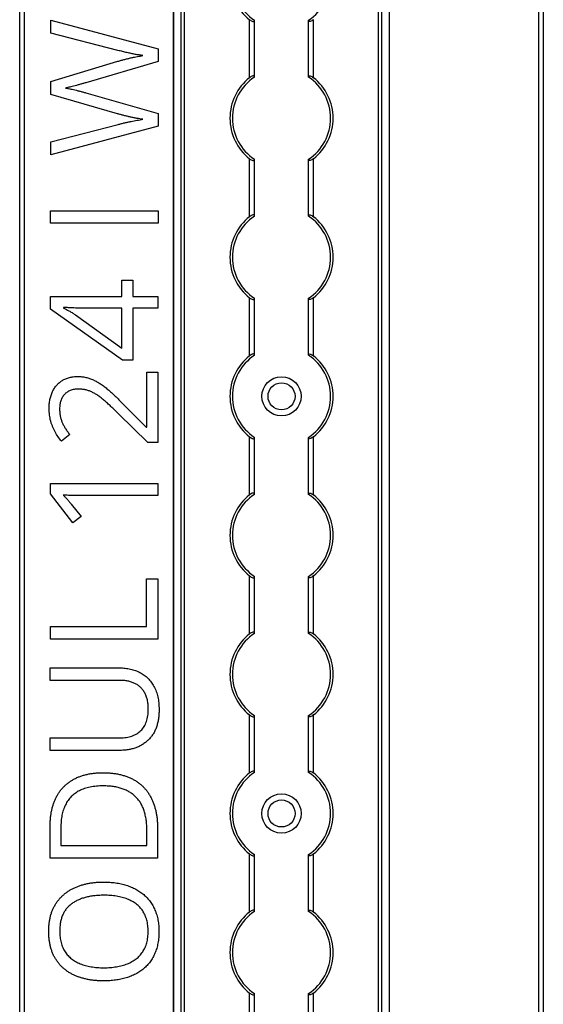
# Model space of a CAD drawing. Header units: millimetres. Extents: x -138 to 5612, y -1401 to 2631.
# Tile 41 of 120: x 1854 to 1960, y 996 to 1197. Entities that reach past the tile are written whole.
import ezdxf

# ---------------------------------------------------------------- set-up
doc = ezdxf.new("R2010")
doc.units = ezdxf.units.MM

msp = doc.modelspace()

# ---------------------------------------------------------------- linework, layer by layer
at = {"color": 7, "linetype": 'Continuous', "lineweight": 25}
for p, q in [((1853.86, 567.5), (1853.86, 1757.2)), ((1854.76, 1757.2), (1854.76, 567.5)), ((1885.16, 1756.55), (1885.16, 568.05)), ((1885.19, 568.05), (1885.19, 1756.55)), ((1886.72, 568.05), (1886.72, 1756.55)), ((1887.43, 568.05), (1887.43, 1756.55)), ((1926.88, 568.05), (1926.88, 1756.55)), ((1927.59, 568.05), (1927.59, 1756.55)), ((1929.13, 568.05), (1929.13, 1756.55)), ((1929.16, 568.05), (1929.16, 1756.55)), ((1959.56, 567.5), (1959.56, 1757.2)), ((1960.46, 1757.2), (1960.46, 567.5)), ((1860.17, 1196.49), (1882.04, 1190.63)), ((1860.17, 1193.82), (1860.17, 1196.49)), ((1900.66, 1184.75), (1900.66, 1196.55)), ((1913.66, 1184.75), (1913.66, 1196.55)), ((1901.66, 1184.95), (1901.66, 1196.35)), ((1912.66, 1184.95), (1912.66, 1196.35)), ((1873.87, 1190.3), (1860.17, 1193.82)), ((1882.04, 1190.63), (1882.04, 1188.07)), ((1860.17, 1183.98), (1873.84, 1188.09)), ((1882.04, 1188.07), (1867.32, 1183.72)), ((1860.17, 1181.36), (1860.17, 1183.98)), ((1873.74, 1177.42), (1860.17, 1181.36)), ((1867.33, 1181.66), (1882.04, 1177.43)), ((1882.04, 1177.43), (1882.04, 1174.87)), ((1860.17, 1171.71), (1873.89, 1175.23)), ((1882.04, 1174.87), (1860.17, 1169.06)), ((1860.17, 1169.06), (1860.17, 1171.71)), ((1900.66, 1156.45), (1900.66, 1168.25)), ((1901.66, 1156.65), (1901.66, 1168.05)), ((1912.66, 1156.65), (1912.66, 1168.05)), ((1913.66, 1156.45), (1913.66, 1168.25)), ((1860.16, 1155.13), (1860.16, 1157.68)), ((1860.16, 1157.68), (1882.03, 1157.68)), ((1882.03, 1157.68), (1882.03, 1155.13)), ((1882.03, 1155.13), (1860.16, 1155.13)), ((1874.65, 1143.53), (1876.9, 1143.53)), ((1874.65, 1140.25), (1874.65, 1143.53)), ((1876.9, 1143.53), (1876.9, 1140.25)), ((1860.14, 1140.25), (1874.65, 1140.25)), ((1860.14, 1137.66), (1860.14, 1140.25)), ((1876.9, 1140.25), (1882.01, 1140.25)), ((1882.01, 1140.25), (1882.01, 1137.83)), ((1900.66, 1128.15), (1900.66, 1139.95)), ((1901.66, 1128.35), (1901.66, 1139.75)), ((1912.66, 1128.35), (1912.66, 1139.75)), ((1913.66, 1128.15), (1913.66, 1139.95)), ((1874.8, 1127.24), (1860.14, 1137.66)), ((1862.8, 1137.97), (1862.8, 1137.85)), ((1865.22, 1136.46), (1874.65, 1129.71)), ((1874.65, 1137.83), (1867.6, 1137.83)), ((1874.65, 1129.71), (1874.65, 1137.83)), ((1876.9, 1137.83), (1876.9, 1127.24)), ((1882.01, 1137.83), (1876.9, 1137.83)), ((1876.9, 1127.24), (1874.8, 1127.24)), ((1879.72, 1124.83), (1882, 1124.83)), ((1879.72, 1113.64), (1879.72, 1124.83)), ((1882, 1124.83), (1882, 1110.48)), ((1874.88, 1118.4), (1879.61, 1113.64)), ((1879.92, 1110.48), (1873.99, 1116.34)), ((1879.61, 1113.64), (1879.72, 1113.64)), ((1864.05, 1112.1), (1862.37, 1110.76)), ((1882, 1110.48), (1879.92, 1110.48)), ((1900.66, 1099.85), (1900.66, 1111.65)), ((1901.66, 1100.05), (1901.66, 1111.45)), ((1912.66, 1100.05), (1912.66, 1111.45)), ((1913.66, 1099.85), (1913.66, 1111.65)), ((1860.11, 1102.13), (1881.98, 1102.13)), ((1860.11, 1100.06), (1860.11, 1102.13)), ((1881.98, 1102.13), (1881.98, 1099.7)), ((1864.67, 1094.13), (1860.11, 1100.06)), ((1881.98, 1099.7), (1866.49, 1099.7)), ((1864.36, 1097.93), (1866.36, 1095.43)), ((1866.36, 1095.43), (1864.67, 1094.13)), ((1879.69, 1073.04), (1879.69, 1082.76)), ((1879.69, 1082.76), (1881.97, 1082.76)), ((1881.97, 1082.76), (1881.97, 1070.5)), ((1900.66, 1071.55), (1900.66, 1083.35)), ((1901.66, 1071.75), (1901.66, 1083.15)), ((1912.66, 1071.75), (1912.66, 1083.15)), ((1913.66, 1071.55), (1913.66, 1083.35)), ((1860.1, 1073.04), (1879.69, 1073.04)), ((1860.1, 1070.5), (1860.1, 1073.04)), ((1881.97, 1070.5), (1860.1, 1070.5)), ((1860.08, 1064.62), (1874.22, 1064.62)), ((1860.08, 1062.09), (1860.08, 1064.62)), ((1874.25, 1062.09), (1860.08, 1062.09)), ((1900.66, 1043.25), (1900.66, 1055.05)), ((1901.66, 1043.45), (1901.66, 1054.85)), ((1912.66, 1043.45), (1912.66, 1054.85)), ((1913.66, 1043.25), (1913.66, 1055.05)), ((1860.08, 1050.4), (1874.23, 1050.4)), ((1860.08, 1047.83), (1860.08, 1050.4)), ((1874.16, 1047.83), (1860.08, 1047.83)), ((1860.07, 1025.9), (1860.07, 1032.51)), ((1862.24, 1032.12), (1862.24, 1028.45)), ((1879.75, 1028.45), (1879.75, 1031.55)), ((1881.94, 1031.85), (1881.94, 1025.9)), ((1862.24, 1028.45), (1879.75, 1028.45)), ((1900.66, 1014.95), (1900.66, 1026.75)), ((1901.66, 1015.15), (1901.66, 1026.55)), ((1912.66, 1015.15), (1912.66, 1026.55)), ((1913.66, 1014.95), (1913.66, 1026.75)), ((1881.94, 1025.9), (1860.07, 1025.9)), ((1900.66, 986.65), (1900.66, 998.45)), ((1901.66, 986.85), (1901.66, 998.25)), ((1912.66, 986.85), (1912.66, 998.25)), ((1913.66, 986.65), (1913.66, 998.45))]:
    msp.add_line(p, q, dxfattribs=at)
for centre, radius in [((1907.16, 1119.9), 4), ((1907.16, 1119.9), 2.75), ((1907.16, 1035), 4), ((1907.16, 1035), 2.75)]:
    msp.add_circle(centre, radius, dxfattribs=at)
for centre, radius, start, end in [((1907.16, 1204.8), 10.5, 128.2466, 231.7534), ((1907.16, 1204.8), 10, 123.367, 236.633), ((1907.16, 1204.8), 10, 303.367, 56.633), ((1907.16, 1176.5), 10.5, 128.2466, 231.7534), ((1907.16, 1176.5), 10, 123.367, 236.633), ((1907.16, 1176.5), 10, 303.367, 56.633), ((1907.16, 1176.5), 10.5, 308.2466, 51.7534), ((1907.16, 1148.2), 10.5, 128.2466, 231.7534), ((1907.16, 1148.2), 10, 123.367, 236.633), ((1907.16, 1148.2), 10, 303.367, 56.633), ((1907.16, 1148.2), 10.5, 308.2466, 51.7534), ((1907.16, 1119.9), 10, 123.367, 236.633), ((1907.16, 1119.9), 10, 303.367, 56.633), ((1907.16, 1119.9), 10.5, 128.2466, 231.7534), ((1907.16, 1119.9), 10.5, 308.2466, 51.7534), ((1907.16, 1091.6), 10.5, 128.2466, 231.7534), ((1907.16, 1091.6), 10, 123.367, 236.633), ((1907.16, 1091.6), 10, 303.367, 56.633), ((1907.16, 1091.6), 10.5, 308.2466, 51.7534), ((1907.16, 1063.3), 10.5, 128.2466, 231.7534), ((1907.16, 1063.3), 10, 123.367, 236.633), ((1907.16, 1063.3), 10, 303.367, 56.633), ((1907.16, 1063.3), 10.5, 308.2466, 51.7534), ((1907.16, 1035), 10.5, 128.2466, 231.7534), ((1907.16, 1035), 10, 123.367, 236.633), ((1907.16, 1035), 10, 303.367, 56.633), ((1907.16, 1035), 10.5, 308.2466, 51.7534), ((1907.16, 1006.7), 10.5, 128.2466, 231.7534), ((1907.16, 1006.7), 10, 123.367, 236.633), ((1907.16, 1006.7), 10, 303.367, 56.633), ((1907.16, 1006.7), 10.5, 308.2466, 51.7534)]:
    msp.add_arc(centre, radius, start, end, dxfattribs=at)
for points, knots in [([(1900.66, 1196.55), (1900.77, 1196.47), (1900.88, 1196.39), (1901.12, 1196.26), (1901.24, 1196.21), (1901.44, 1196.17), (1901.52, 1196.18), (1901.63, 1196.23), (1901.66, 1196.28), (1901.66, 1196.35)], [0, 0, 0, 0, 0.25, 0.25, 0.5, 0.5, 0.75, 0.75, 1, 1, 1, 1]), ([(1913.66, 1196.55), (1913.55, 1196.47), (1913.43, 1196.39), (1913.19, 1196.26), (1913.07, 1196.21), (1912.87, 1196.17), (1912.79, 1196.18), (1912.68, 1196.23), (1912.66, 1196.28), (1912.66, 1196.35)], [0, 0, 0, 0, 0.25, 0.25, 0.5, 0.5, 0.75, 0.75, 1, 1, 1, 1]), ([(1873.84, 1188.09), (1874.07, 1188.15), (1874.54, 1188.29), (1875.23, 1188.47), (1875.9, 1188.65), (1876.56, 1188.8), (1877.2, 1188.93), (1877.8, 1189.05), (1878.38, 1189.16), (1878.75, 1189.22), (1878.93, 1189.25)], [0, 0, 0, 0, 0.138815, 0.276129, 0.41033, 0.540228, 0.665248, 0.783098, 0.894781, 1, 1, 1, 1]), ([(1878.93, 1189.25), (1878.68, 1189.29), (1878.16, 1189.37), (1877.37, 1189.5), (1876.55, 1189.67), (1875.69, 1189.85), (1874.79, 1190.07), (1874.18, 1190.22), (1873.87, 1190.3)], [0, 0, 0, 0, 0.146925, 0.302177, 0.465132, 0.636532, 0.814938, 1, 1, 1, 1]), ([(1901.66, 1184.95), (1901.66, 1184.99), (1901.65, 1185.01), (1901.62, 1185.06), (1901.6, 1185.08), (1901.53, 1185.12), (1901.44, 1185.13), (1901.24, 1185.09), (1901.12, 1185.04), (1900.89, 1184.91), (1900.77, 1184.83), (1900.66, 1184.75)], [0, 0, 0, 0, 0.125, 0.125, 0.25, 0.25, 0.5, 0.5, 0.75, 0.75, 1, 1, 1, 1]), ([(1912.66, 1184.95), (1912.66, 1184.99), (1912.66, 1185.01), (1912.69, 1185.06), (1912.71, 1185.08), (1912.79, 1185.12), (1912.87, 1185.13), (1913.07, 1185.09), (1913.19, 1185.04), (1913.43, 1184.91), (1913.54, 1184.83), (1913.66, 1184.75)], [0, 0, 0, 0, 0.125, 0.125, 0.25, 0.25, 0.5, 0.5, 0.75, 0.75, 1, 1, 1, 1]), ([(1867.32, 1183.72), (1867.11, 1183.66), (1866.69, 1183.53), (1866.06, 1183.36), (1865.44, 1183.19), (1864.86, 1183.04), (1864.32, 1182.9), (1863.86, 1182.79), (1863.48, 1182.72), (1863.25, 1182.67), (1863.16, 1182.64)], [0, 0, 0, 0, 0.152929, 0.306279, 0.456093, 0.598123, 0.728121, 0.8416, 0.933351, 1, 1, 1, 1]), ([(1863.16, 1182.64), (1863.25, 1182.63), (1863.47, 1182.6), (1863.85, 1182.53), (1864.31, 1182.44), (1864.84, 1182.32), (1865.42, 1182.19), (1866.04, 1182.02), (1866.68, 1181.85), (1867.12, 1181.72), (1867.33, 1181.66)], [0, 0, 0, 0, 0.065837, 0.155317, 0.267108, 0.394133, 0.534406, 0.685214, 0.841551, 1, 1, 1, 1]), ([(1878.93, 1176.28), (1878.73, 1176.31), (1878.32, 1176.37), (1877.7, 1176.47), (1877.06, 1176.6), (1876.41, 1176.74), (1875.75, 1176.89), (1875.08, 1177.05), (1874.41, 1177.23), (1873.96, 1177.36), (1873.74, 1177.42)], [0, 0, 0, 0, 0.113008, 0.232308, 0.354669, 0.480795, 0.608271, 0.737947, 0.868241, 1, 1, 1, 1]), ([(1873.89, 1175.23), (1874.11, 1175.29), (1874.56, 1175.41), (1875.24, 1175.57), (1875.89, 1175.72), (1876.53, 1175.85), (1877.15, 1175.98), (1877.76, 1176.08), (1878.35, 1176.19), (1878.74, 1176.25), (1878.93, 1176.28)], [0, 0, 0, 0, 0.136857, 0.270586, 0.401407, 0.527461, 0.650457, 0.770277, 0.886555, 1, 1, 1, 1]), ([(1900.66, 1168.25), (1900.77, 1168.17), (1900.88, 1168.09), (1901.12, 1167.96), (1901.24, 1167.91), (1901.44, 1167.87), (1901.52, 1167.88), (1901.63, 1167.93), (1901.66, 1167.98), (1901.66, 1168.05)], [0, 0, 0, 0, 0.25, 0.25, 0.5, 0.5, 0.75, 0.75, 1, 1, 1, 1]), ([(1913.66, 1168.25), (1913.55, 1168.17), (1913.43, 1168.09), (1913.19, 1167.96), (1913.07, 1167.91), (1912.87, 1167.87), (1912.79, 1167.88), (1912.68, 1167.93), (1912.66, 1167.98), (1912.66, 1168.05)], [0, 0, 0, 0, 0.25, 0.25, 0.5, 0.5, 0.75, 0.75, 1, 1, 1, 1]), ([(1901.66, 1156.65), (1901.66, 1156.69), (1901.65, 1156.71), (1901.62, 1156.76), (1901.6, 1156.78), (1901.53, 1156.82), (1901.44, 1156.83), (1901.24, 1156.79), (1901.12, 1156.74), (1900.89, 1156.61), (1900.77, 1156.53), (1900.66, 1156.45)], [0, 0, 0, 0, 0.125, 0.125, 0.25, 0.25, 0.5, 0.5, 0.75, 0.75, 1, 1, 1, 1]), ([(1912.66, 1156.65), (1912.66, 1156.69), (1912.66, 1156.71), (1912.69, 1156.76), (1912.71, 1156.78), (1912.79, 1156.82), (1912.87, 1156.83), (1913.07, 1156.79), (1913.19, 1156.74), (1913.43, 1156.61), (1913.54, 1156.53), (1913.66, 1156.45)], [0, 0, 0, 0, 0.125, 0.125, 0.25, 0.25, 0.5, 0.5, 0.75, 0.75, 1, 1, 1, 1]), ([(1900.66, 1139.95), (1900.77, 1139.87), (1900.88, 1139.79), (1901.12, 1139.66), (1901.24, 1139.61), (1901.44, 1139.57), (1901.52, 1139.58), (1901.63, 1139.63), (1901.66, 1139.68), (1901.66, 1139.75)], [0, 0, 0, 0, 0.25, 0.25, 0.5, 0.5, 0.75, 0.75, 1, 1, 1, 1]), ([(1913.66, 1139.95), (1913.55, 1139.87), (1913.43, 1139.79), (1913.19, 1139.66), (1913.07, 1139.61), (1912.87, 1139.57), (1912.79, 1139.58), (1912.68, 1139.63), (1912.66, 1139.68), (1912.66, 1139.75)], [0, 0, 0, 0, 0.25, 0.25, 0.5, 0.5, 0.75, 0.75, 1, 1, 1, 1]), ([(1867.6, 1137.83), (1867.34, 1137.83), (1866.85, 1137.83), (1866.15, 1137.84), (1865.51, 1137.86), (1864.92, 1137.88), (1864.36, 1137.92), (1863.83, 1137.94), (1863.31, 1137.96), (1862.97, 1137.97), (1862.8, 1137.97)], [0, 0, 0, 0, 0.160867, 0.306027, 0.438284, 0.561368, 0.677113, 0.78815, 0.894569, 1, 1, 1, 1]), ([(1862.8, 1137.85), (1863.01, 1137.75), (1863.43, 1137.54), (1864.05, 1137.2), (1864.66, 1136.86), (1865.04, 1136.59), (1865.22, 1136.46)], [0, 0, 0, 0, 0.2438, 0.504087, 0.761956, 1, 1, 1, 1]), ([(1901.66, 1128.35), (1901.66, 1128.39), (1901.65, 1128.41), (1901.62, 1128.46), (1901.6, 1128.48), (1901.53, 1128.52), (1901.44, 1128.53), (1901.24, 1128.49), (1901.12, 1128.44), (1900.89, 1128.31), (1900.77, 1128.23), (1900.66, 1128.15)], [0, 0, 0, 0, 0.125, 0.125, 0.25, 0.25, 0.5, 0.5, 0.75, 0.75, 1, 1, 1, 1]), ([(1912.66, 1128.35), (1912.66, 1128.39), (1912.66, 1128.41), (1912.69, 1128.46), (1912.71, 1128.48), (1912.79, 1128.52), (1912.87, 1128.53), (1913.07, 1128.49), (1913.19, 1128.44), (1913.43, 1128.31), (1913.54, 1128.23), (1913.66, 1128.15)], [0, 0, 0, 0, 0.125, 0.125, 0.25, 0.25, 0.5, 0.5, 0.75, 0.75, 1, 1, 1, 1]), ([(1859.84, 1117.37), (1859.85, 1117.69), (1859.87, 1118.33), (1860, 1119.24), (1860.22, 1120.09), (1860.52, 1120.86), (1860.91, 1121.56), (1861.38, 1122.17), (1861.92, 1122.71), (1862.54, 1123.15), (1863.22, 1123.5), (1863.98, 1123.75), (1864.79, 1123.91), (1865.35, 1123.92), (1865.64, 1123.93)], [0, 0, 0, 0, 0.098811, 0.19177, 0.279374, 0.362942, 0.443085, 0.520531, 0.596677, 0.67288, 0.750139, 0.829737, 0.912368, 1, 1, 1, 1]), ([(1865.64, 1123.93), (1865.92, 1123.92), (1866.48, 1123.91), (1867.31, 1123.77), (1868.1, 1123.56), (1868.86, 1123.25), (1869.61, 1122.87), (1870.35, 1122.41), (1871.08, 1121.9), (1871.81, 1121.3), (1872.55, 1120.65), (1873.31, 1119.95), (1874.09, 1119.2), (1874.61, 1118.67), (1874.88, 1118.4)], [0, 0, 0, 0, 0.077, 0.151602, 0.225542, 0.298872, 0.37392, 0.451742, 0.533079, 0.617393, 0.706233, 0.799477, 0.8972, 1, 1, 1, 1]), ([(1865.79, 1121.37), (1865.64, 1121.37), (1865.35, 1121.36), (1864.93, 1121.31), (1864.53, 1121.22), (1864.16, 1121.1), (1863.81, 1120.95), (1863.5, 1120.75), (1863.21, 1120.53), (1862.95, 1120.27), (1862.72, 1119.99), (1862.53, 1119.67), (1862.36, 1119.34), (1862.22, 1118.99), (1862.11, 1118.62), (1862.04, 1118.22), (1861.99, 1117.8), (1861.98, 1117.51), (1861.98, 1117.37)], [0, 0, 0, 0, 0.071619, 0.139465, 0.203946, 0.265789, 0.325718, 0.383927, 0.442466, 0.500584, 0.559012, 0.617594, 0.676535, 0.736665, 0.798564, 0.862765, 0.929822, 1, 1, 1, 1]), ([(1873.99, 1116.34), (1873.72, 1116.6), (1873.21, 1117.1), (1872.45, 1117.82), (1871.74, 1118.48), (1871.08, 1119.07), (1870.44, 1119.61), (1869.8, 1120.07), (1869.17, 1120.46), (1868.54, 1120.79), (1867.89, 1121.06), (1867.22, 1121.24), (1866.51, 1121.35), (1866.03, 1121.37), (1865.79, 1121.37)], [0, 0, 0, 0, 0.112911, 0.218233, 0.315684, 0.405597, 0.489382, 0.568424, 0.643588, 0.714801, 0.784429, 0.854606, 0.925909, 1, 1, 1, 1]), ([(1862.37, 1110.76), (1862.14, 1111.06), (1861.66, 1111.67), (1861.15, 1112.49), (1860.79, 1113.18), (1860.56, 1113.73), (1860.34, 1114.28), (1860.16, 1114.86), (1860.02, 1115.46), (1859.92, 1116.08), (1859.86, 1116.72), (1859.85, 1117.15), (1859.84, 1117.37)], [0, 0, 0, 0, 0.158322, 0.318974, 0.400613, 0.482363, 0.56523, 0.648823, 0.734092, 0.820682, 0.908989, 1, 1, 1, 1]), ([(1861.98, 1117.37), (1861.99, 1117.11), (1862, 1116.62), (1862.1, 1115.89), (1862.27, 1115.21), (1862.51, 1114.58), (1862.82, 1113.96), (1863.17, 1113.34), (1863.59, 1112.72), (1863.89, 1112.31), (1864.05, 1112.1)], [0, 0, 0, 0, 0.132134, 0.257592, 0.377825, 0.494137, 0.611168, 0.73424, 0.863858, 1, 1, 1, 1]), ([(1900.66, 1111.65), (1900.77, 1111.57), (1900.88, 1111.49), (1901.12, 1111.36), (1901.24, 1111.31), (1901.44, 1111.27), (1901.52, 1111.28), (1901.63, 1111.33), (1901.66, 1111.38), (1901.66, 1111.45)], [0, 0, 0, 0, 0.25, 0.25, 0.5, 0.5, 0.75, 0.75, 1, 1, 1, 1]), ([(1913.66, 1111.65), (1913.55, 1111.57), (1913.43, 1111.49), (1913.19, 1111.36), (1913.07, 1111.31), (1912.87, 1111.27), (1912.79, 1111.28), (1912.68, 1111.33), (1912.66, 1111.38), (1912.66, 1111.45)], [0, 0, 0, 0, 0.25, 0.25, 0.5, 0.5, 0.75, 0.75, 1, 1, 1, 1]), ([(1901.66, 1100.05), (1901.66, 1100.09), (1901.65, 1100.11), (1901.62, 1100.16), (1901.6, 1100.18), (1901.53, 1100.22), (1901.44, 1100.23), (1901.24, 1100.19), (1901.12, 1100.14), (1900.89, 1100.01), (1900.77, 1099.93), (1900.66, 1099.85)], [0, 0, 0, 0, 0.125, 0.125, 0.25, 0.25, 0.5, 0.5, 0.75, 0.75, 1, 1, 1, 1]), ([(1912.66, 1100.05), (1912.66, 1100.09), (1912.66, 1100.11), (1912.69, 1100.16), (1912.71, 1100.18), (1912.79, 1100.22), (1912.87, 1100.23), (1913.07, 1100.19), (1913.19, 1100.14), (1913.43, 1100.01), (1913.54, 1099.93), (1913.66, 1099.85)], [0, 0, 0, 0, 0.125, 0.125, 0.25, 0.25, 0.5, 0.5, 0.75, 0.75, 1, 1, 1, 1]), ([(1862.72, 1099.81), (1862.87, 1099.66), (1863.15, 1099.38), (1863.54, 1098.93), (1863.94, 1098.45), (1864.21, 1098.12), (1864.36, 1097.93)], [0, 0, 0, 0, 0.2530734, 0.477694, 0.7141084, 1, 1, 1, 1]), ([(1866.49, 1099.7), (1866.21, 1099.7), (1865.71, 1099.7), (1865, 1099.7), (1864.38, 1099.72), (1863.81, 1099.73), (1863.26, 1099.77), (1862.9, 1099.79), (1862.72, 1099.81)], [0, 0, 0, 0, 0.217742, 0.402532, 0.563817, 0.712192, 0.85367, 1, 1, 1, 1]), ([(1900.66, 1083.35), (1900.77, 1083.27), (1900.88, 1083.19), (1901.12, 1083.06), (1901.24, 1083.01), (1901.44, 1082.97), (1901.52, 1082.98), (1901.63, 1083.03), (1901.66, 1083.08), (1901.66, 1083.15)], [0, 0, 0, 0, 0.25, 0.25, 0.5, 0.5, 0.75, 0.75, 1, 1, 1, 1]), ([(1913.66, 1083.35), (1913.55, 1083.27), (1913.43, 1083.19), (1913.19, 1083.06), (1913.07, 1083.01), (1912.87, 1082.97), (1912.79, 1082.98), (1912.68, 1083.03), (1912.66, 1083.08), (1912.66, 1083.15)], [0, 0, 0, 0, 0.25, 0.25, 0.5, 0.5, 0.75, 0.75, 1, 1, 1, 1]), ([(1901.66, 1071.75), (1901.66, 1071.79), (1901.65, 1071.81), (1901.62, 1071.86), (1901.6, 1071.88), (1901.53, 1071.92), (1901.44, 1071.93), (1901.24, 1071.89), (1901.12, 1071.84), (1900.89, 1071.71), (1900.77, 1071.63), (1900.66, 1071.55)], [0, 0, 0, 0, 0.125, 0.125, 0.25, 0.25, 0.5, 0.5, 0.75, 0.75, 1, 1, 1, 1]), ([(1912.66, 1071.75), (1912.66, 1071.79), (1912.66, 1071.81), (1912.69, 1071.86), (1912.71, 1071.88), (1912.79, 1071.92), (1912.87, 1071.93), (1913.07, 1071.89), (1913.19, 1071.84), (1913.43, 1071.71), (1913.54, 1071.63), (1913.66, 1071.55)], [0, 0, 0, 0, 0.125, 0.125, 0.25, 0.25, 0.5, 0.5, 0.75, 0.75, 1, 1, 1, 1]), ([(1874.22, 1064.62), (1874.42, 1064.62), (1874.79, 1064.62), (1875.35, 1064.57), (1875.89, 1064.5), (1876.41, 1064.39), (1876.92, 1064.27), (1877.41, 1064.1), (1877.89, 1063.91), (1878.35, 1063.69), (1878.79, 1063.45), (1879.21, 1063.16), (1879.61, 1062.86), (1879.97, 1062.52), (1880.31, 1062.15), (1880.64, 1061.75), (1880.93, 1061.32), (1881.2, 1060.86), (1881.45, 1060.37), (1881.66, 1059.85), (1881.84, 1059.31), (1881.99, 1058.73), (1882.1, 1058.12), (1882.17, 1057.48), (1882.22, 1056.82), (1882.23, 1056.36), (1882.24, 1056.13)], [0, 0, 0, 0, 0.043263, 0.085307, 0.126275, 0.166582, 0.206347, 0.245258, 0.283922, 0.322468, 0.360603, 0.398543, 0.4363, 0.47426, 0.512219, 0.550601, 0.590128, 0.630263, 0.671498, 0.713461, 0.756932, 0.801901, 0.848593, 0.896916, 0.947344, 1, 1, 1, 1]), ([(1880.03, 1056.28), (1880.03, 1056.6), (1880.01, 1057.21), (1879.87, 1058.09), (1879.65, 1058.87), (1879.33, 1059.56), (1878.92, 1060.17), (1878.45, 1060.7), (1877.9, 1061.14), (1877.27, 1061.49), (1876.59, 1061.76), (1875.86, 1061.95), (1875.07, 1062.07), (1874.53, 1062.08), (1874.25, 1062.09)], [0, 0, 0, 0, 0.102778, 0.196628, 0.283268, 0.364072, 0.441191, 0.516232, 0.590984, 0.666977, 0.745267, 0.825975, 0.910539, 1, 1, 1, 1]), ([(1882.24, 1056.13), (1882.23, 1055.8), (1882.22, 1055.16), (1882.11, 1054.24), (1881.94, 1053.37), (1881.7, 1052.56), (1881.4, 1051.82), (1881.02, 1051.13), (1880.57, 1050.5), (1880.05, 1049.94), (1879.48, 1049.45), (1878.85, 1049.01), (1878.19, 1048.65), (1877.47, 1048.35), (1876.71, 1048.11), (1875.9, 1047.95), (1875.05, 1047.85), (1874.46, 1047.84), (1874.16, 1047.83)], [0, 0, 0, 0, 0.074981, 0.145616, 0.212407, 0.276161, 0.337151, 0.396523, 0.454792, 0.512599, 0.570262, 0.627474, 0.685175, 0.743724, 0.804151, 0.866508, 0.931777, 1, 1, 1, 1]), ([(1874.23, 1050.4), (1874.46, 1050.4), (1874.9, 1050.41), (1875.54, 1050.48), (1876.13, 1050.59), (1876.69, 1050.75), (1877.21, 1050.96), (1877.69, 1051.22), (1878.14, 1051.51), (1878.53, 1051.86), (1878.89, 1052.25), (1879.2, 1052.7), (1879.46, 1053.18), (1879.67, 1053.72), (1879.83, 1054.29), (1879.95, 1054.92), (1880.02, 1055.58), (1880.03, 1056.04), (1880.03, 1056.28)], [0, 0, 0, 0, 0.071471, 0.139559, 0.203707, 0.264838, 0.324092, 0.381066, 0.437244, 0.492859, 0.548749, 0.605459, 0.663069, 0.723807, 0.786875, 0.85388, 0.924772, 1, 1, 1, 1]), ([(1900.66, 1055.05), (1900.77, 1054.97), (1900.88, 1054.89), (1901.12, 1054.76), (1901.24, 1054.71), (1901.44, 1054.67), (1901.52, 1054.68), (1901.63, 1054.73), (1901.66, 1054.78), (1901.66, 1054.85)], [0, 0, 0, 0, 0.25, 0.25, 0.5, 0.5, 0.75, 0.75, 1, 1, 1, 1]), ([(1913.66, 1055.05), (1913.55, 1054.97), (1913.43, 1054.89), (1913.19, 1054.76), (1913.07, 1054.71), (1912.87, 1054.67), (1912.79, 1054.68), (1912.68, 1054.73), (1912.66, 1054.78), (1912.66, 1054.85)], [0, 0, 0, 0, 0.25, 0.25, 0.5, 0.5, 0.75, 0.75, 1, 1, 1, 1]), ([(1860.07, 1032.51), (1860.07, 1032.78), (1860.07, 1033.32), (1860.13, 1034.11), (1860.23, 1034.88), (1860.36, 1035.61), (1860.53, 1036.32), (1860.74, 1036.99), (1860.99, 1037.64), (1861.27, 1038.26), (1861.6, 1038.85), (1861.96, 1039.4), (1862.35, 1039.92), (1862.79, 1040.4), (1863.26, 1040.85), (1863.76, 1041.27), (1864.31, 1041.64), (1864.89, 1041.99), (1865.5, 1042.3), (1866.16, 1042.56), (1866.84, 1042.79), (1867.57, 1042.97), (1868.32, 1043.12), (1869.12, 1043.22), (1869.94, 1043.28), (1870.5, 1043.29), (1870.79, 1043.29)], [0, 0, 0, 0, 0.047452, 0.093219, 0.137685, 0.180943, 0.222615, 0.263414, 0.303514, 0.342755, 0.381436, 0.419417, 0.457114, 0.494702, 0.532062, 0.56979, 0.60813, 0.647007, 0.686572, 0.727287, 0.768888, 0.811989, 0.856396, 0.902422, 0.950235, 1, 1, 1, 1]), ([(1870.79, 1043.29), (1871.09, 1043.29), (1871.68, 1043.28), (1872.55, 1043.22), (1873.38, 1043.11), (1874.17, 1042.97), (1874.93, 1042.77), (1875.64, 1042.54), (1876.32, 1042.27), (1876.96, 1041.95), (1877.56, 1041.6), (1878.13, 1041.2), (1878.65, 1040.77), (1879.14, 1040.3), (1879.58, 1039.79), (1879.99, 1039.25), (1880.36, 1038.66), (1880.69, 1038.04), (1880.99, 1037.38), (1881.24, 1036.69), (1881.46, 1035.97), (1881.64, 1035.21), (1881.77, 1034.42), (1881.86, 1033.59), (1881.93, 1032.73), (1881.93, 1032.15), (1881.94, 1031.85)], [0, 0, 0, 0, 0.049673, 0.097263, 0.142916, 0.187223, 0.229672, 0.270857, 0.310817, 0.349899, 0.388098, 0.425849, 0.463032, 0.499874, 0.536788, 0.574178, 0.611928, 0.65059, 0.690036, 0.730237, 0.77167, 0.814182, 0.858122, 0.903715, 0.951062, 1, 1, 1, 1]), ([(1901.66, 1043.45), (1901.66, 1043.49), (1901.65, 1043.51), (1901.62, 1043.56), (1901.6, 1043.58), (1901.53, 1043.62), (1901.44, 1043.63), (1901.24, 1043.59), (1901.12, 1043.54), (1900.89, 1043.41), (1900.77, 1043.33), (1900.66, 1043.25)], [0, 0, 0, 0, 0.125, 0.125, 0.25, 0.25, 0.5, 0.5, 0.75, 0.75, 1, 1, 1, 1]), ([(1912.66, 1043.45), (1912.66, 1043.49), (1912.66, 1043.51), (1912.69, 1043.56), (1912.71, 1043.58), (1912.79, 1043.62), (1912.87, 1043.63), (1913.07, 1043.59), (1913.19, 1043.54), (1913.43, 1043.41), (1913.54, 1043.33), (1913.66, 1043.25)], [0, 0, 0, 0, 0.125, 0.125, 0.25, 0.25, 0.5, 0.5, 0.75, 0.75, 1, 1, 1, 1]), ([(1870.88, 1040.61), (1870.64, 1040.61), (1870.17, 1040.61), (1869.48, 1040.55), (1868.82, 1040.48), (1868.2, 1040.37), (1867.61, 1040.24), (1867.05, 1040.07), (1866.52, 1039.87), (1866.02, 1039.64), (1865.55, 1039.38), (1865.12, 1039.09), (1864.72, 1038.77), (1864.34, 1038.43), (1864, 1038.05), (1863.69, 1037.65), (1863.41, 1037.22), (1863.16, 1036.75), (1862.94, 1036.26), (1862.75, 1035.75), (1862.59, 1035.21), (1862.46, 1034.64), (1862.36, 1034.05), (1862.29, 1033.43), (1862.24, 1032.78), (1862.24, 1032.34), (1862.24, 1032.12)], [0, 0, 0, 0, 0.051754, 0.101389, 0.148973, 0.194659, 0.23828, 0.280317, 0.320954, 0.360397, 0.398433, 0.435995, 0.47281, 0.509208, 0.545843, 0.582262, 0.619207, 0.656936, 0.6954, 0.734617, 0.775247, 0.816857, 0.860285, 0.905014, 0.951759, 1, 1, 1, 1]), ([(1879.75, 1031.55), (1879.74, 1031.91), (1879.73, 1032.62), (1879.63, 1033.65), (1879.45, 1034.61), (1879.21, 1035.5), (1878.89, 1036.32), (1878.52, 1037.07), (1878.06, 1037.75), (1877.53, 1038.35), (1876.94, 1038.89), (1876.27, 1039.35), (1875.54, 1039.74), (1874.74, 1040.06), (1873.87, 1040.31), (1872.93, 1040.48), (1871.93, 1040.59), (1871.24, 1040.6), (1870.88, 1040.61)], [0, 0, 0, 0, 0.075438, 0.146302, 0.213058, 0.276296, 0.336215, 0.393828, 0.449452, 0.504416, 0.559098, 0.614565, 0.671236, 0.730131, 0.792063, 0.85732, 0.926392, 1, 1, 1, 1]), ([(1900.66, 1026.75), (1900.77, 1026.67), (1900.88, 1026.59), (1901.12, 1026.46), (1901.24, 1026.41), (1901.44, 1026.37), (1901.52, 1026.38), (1901.63, 1026.43), (1901.66, 1026.48), (1901.66, 1026.55)], [0, 0, 0, 0, 0.25, 0.25, 0.5, 0.5, 0.75, 0.75, 1, 1, 1, 1]), ([(1913.66, 1026.75), (1913.55, 1026.67), (1913.43, 1026.59), (1913.19, 1026.46), (1913.07, 1026.41), (1912.87, 1026.37), (1912.79, 1026.38), (1912.68, 1026.43), (1912.66, 1026.48), (1912.66, 1026.55)], [0, 0, 0, 0, 0.25, 0.25, 0.5, 0.5, 0.75, 0.75, 1, 1, 1, 1]), ([(1859.76, 1011.05), (1859.77, 1011.31), (1859.78, 1011.83), (1859.85, 1012.6), (1859.95, 1013.33), (1860.1, 1014.04), (1860.29, 1014.71), (1860.54, 1015.34), (1860.82, 1015.95), (1861.14, 1016.52), (1861.51, 1017.06), (1861.91, 1017.57), (1862.34, 1018.05), (1862.81, 1018.48), (1863.32, 1018.89), (1863.86, 1019.26), (1864.44, 1019.6), (1865.05, 1019.9), (1865.69, 1020.17), (1866.37, 1020.4), (1867.06, 1020.6), (1867.79, 1020.76), (1868.55, 1020.89), (1869.33, 1020.98), (1870.14, 1021.03), (1870.69, 1021.04), (1870.97, 1021.04)], [0, 0, 0, 0, 0.046917, 0.091903, 0.135346, 0.177456, 0.218435, 0.258262, 0.297315, 0.335934, 0.374019, 0.411863, 0.449668, 0.487281, 0.525287, 0.56388, 0.602891, 0.642975, 0.683963, 0.725573, 0.768127, 0.811875, 0.856809, 0.902961, 0.950745, 1, 1, 1, 1]), ([(1870.97, 1021.04), (1871.39, 1021.03), (1872.19, 1021.02), (1873.37, 1020.9), (1874.49, 1020.69), (1875.55, 1020.41), (1876.55, 1020.05), (1877.48, 1019.61), (1878.34, 1019.1), (1879.12, 1018.5), (1879.82, 1017.83), (1880.44, 1017.08), (1880.97, 1016.24), (1881.42, 1015.34), (1881.77, 1014.37), (1882.02, 1013.31), (1882.18, 1012.18), (1882.19, 1011.4), (1882.2, 1011)], [0, 0, 0, 0, 0.072324, 0.141328, 0.207936, 0.272271, 0.334451, 0.39435, 0.452678, 0.50999, 0.56663, 0.623328, 0.680743, 0.739351, 0.799977, 0.863359, 0.929736, 1, 1, 1, 1]), ([(1870.97, 1018.35), (1870.63, 1018.35), (1869.97, 1018.34), (1869, 1018.25), (1868.09, 1018.12), (1867.23, 1017.92), (1866.43, 1017.68), (1865.69, 1017.37), (1865.01, 1017.01), (1864.38, 1016.59), (1863.82, 1016.12), (1863.33, 1015.58), (1862.92, 1014.98), (1862.59, 1014.31), (1862.32, 1013.58), (1862.14, 1012.79), (1862.03, 1011.94), (1862.02, 1011.35), (1862.01, 1011.05)], [0, 0, 0, 0, 0.0777, 0.151281, 0.220996, 0.28723, 0.350295, 0.410743, 0.469251, 0.525953, 0.581281, 0.636041, 0.690696, 0.746786, 0.805075, 0.866244, 0.931016, 1, 1, 1, 1]), ([(1880, 1011), (1880, 1011.21), (1879.99, 1011.61), (1879.94, 1012.21), (1879.85, 1012.78), (1879.73, 1013.31), (1879.58, 1013.82), (1879.39, 1014.3), (1879.16, 1014.75), (1878.9, 1015.18), (1878.62, 1015.57), (1878.29, 1015.94), (1877.95, 1016.28), (1877.57, 1016.59), (1877.16, 1016.88), (1876.72, 1017.14), (1876.26, 1017.37), (1875.77, 1017.58), (1875.25, 1017.76), (1874.71, 1017.92), (1874.14, 1018.05), (1873.55, 1018.17), (1872.94, 1018.25), (1872.31, 1018.31), (1871.65, 1018.35), (1871.2, 1018.35), (1870.97, 1018.35)], [0, 0, 0, 0, 0.04684, 0.091834, 0.13478, 0.176242, 0.216125, 0.255001, 0.292842, 0.330066, 0.366924, 0.403419, 0.440075, 0.476901, 0.514574, 0.55283, 0.591717, 0.63203, 0.673492, 0.715712, 0.75968, 0.80461, 0.851198, 0.898918, 0.948821, 1, 1, 1, 1]), ([(1901.66, 1015.15), (1901.66, 1015.19), (1901.65, 1015.21), (1901.62, 1015.26), (1901.6, 1015.28), (1901.53, 1015.32), (1901.44, 1015.33), (1901.24, 1015.29), (1901.12, 1015.24), (1900.89, 1015.11), (1900.77, 1015.03), (1900.66, 1014.95)], [0, 0, 0, 0, 0.125, 0.125, 0.25, 0.25, 0.5, 0.5, 0.75, 0.75, 1, 1, 1, 1]), ([(1912.66, 1015.15), (1912.66, 1015.19), (1912.66, 1015.21), (1912.69, 1015.26), (1912.71, 1015.28), (1912.79, 1015.32), (1912.87, 1015.33), (1913.07, 1015.29), (1913.19, 1015.24), (1913.43, 1015.11), (1913.54, 1015.03), (1913.66, 1014.95)], [0, 0, 0, 0, 0.125, 0.125, 0.25, 0.25, 0.5, 0.5, 0.75, 0.75, 1, 1, 1, 1]), ([(1870.95, 1000.92), (1870.67, 1000.93), (1870.13, 1000.93), (1869.34, 1000.99), (1868.56, 1001.07), (1867.82, 1001.19), (1867.1, 1001.35), (1866.4, 1001.54), (1865.73, 1001.76), (1865.09, 1002.02), (1864.48, 1002.32), (1863.89, 1002.64), (1863.35, 1003.01), (1862.85, 1003.42), (1862.37, 1003.85), (1861.93, 1004.33), (1861.53, 1004.84), (1861.16, 1005.39), (1860.83, 1005.97), (1860.55, 1006.59), (1860.3, 1007.25), (1860.11, 1007.94), (1859.95, 1008.67), (1859.85, 1009.43), (1859.78, 1010.22), (1859.77, 1010.77), (1859.76, 1011.05)], [0, 0, 0, 0, 0.047877, 0.094552, 0.139839, 0.183864, 0.226746, 0.268614, 0.309851, 0.350257, 0.389948, 0.428651, 0.466829, 0.50457, 0.542111, 0.579652, 0.617595, 0.655987, 0.694915, 0.734508, 0.775117, 0.817054, 0.860189, 0.904866, 0.9516, 1, 1, 1, 1]), ([(1862.01, 1011.05), (1862.01, 1010.84), (1862.02, 1010.43), (1862.07, 1009.84), (1862.15, 1009.27), (1862.27, 1008.73), (1862.43, 1008.22), (1862.62, 1007.73), (1862.84, 1007.28), (1863.09, 1006.85), (1863.38, 1006.45), (1863.69, 1006.07), (1864.04, 1005.73), (1864.42, 1005.41), (1864.81, 1005.11), (1865.24, 1004.85), (1865.7, 1004.61), (1866.19, 1004.39), (1866.7, 1004.21), (1867.24, 1004.04), (1867.81, 1003.91), (1868.39, 1003.8), (1869, 1003.71), (1869.64, 1003.65), (1870.3, 1003.61), (1870.75, 1003.61), (1870.97, 1003.6)], [0, 0, 0, 0, 0.046797, 0.09172, 0.134626, 0.176375, 0.21654, 0.255258, 0.293513, 0.330817, 0.367717, 0.404466, 0.441323, 0.478072, 0.515561, 0.553386, 0.592244, 0.632344, 0.673565, 0.715842, 0.759522, 0.80441, 0.850671, 0.898679, 0.948535, 1, 1, 1, 1]), ([(1882.2, 1011), (1882.19, 1010.59), (1882.18, 1009.79), (1882.02, 1008.64), (1881.77, 1007.56), (1881.42, 1006.57), (1880.97, 1005.66), (1880.44, 1004.82), (1879.82, 1004.07), (1879.11, 1003.4), (1878.32, 1002.81), (1877.46, 1002.31), (1876.53, 1001.87), (1875.53, 1001.52), (1874.46, 1001.26), (1873.34, 1001.06), (1872.16, 1000.95), (1871.36, 1000.93), (1870.95, 1000.92)], [0, 0, 0, 0, 0.071666, 0.139197, 0.203219, 0.264466, 0.323199, 0.38064, 0.437009, 0.493331, 0.550205, 0.608153, 0.667719, 0.729367, 0.793384, 0.859516, 0.928353, 1, 1, 1, 1]), ([(1870.97, 1003.6), (1871.2, 1003.61), (1871.65, 1003.61), (1872.31, 1003.65), (1872.94, 1003.71), (1873.55, 1003.8), (1874.14, 1003.91), (1874.7, 1004.04), (1875.25, 1004.21), (1875.77, 1004.39), (1876.26, 1004.6), (1876.72, 1004.84), (1877.16, 1005.11), (1877.57, 1005.4), (1877.95, 1005.71), (1878.29, 1006.06), (1878.61, 1006.43), (1878.9, 1006.83), (1879.16, 1007.26), (1879.39, 1007.71), (1879.58, 1008.19), (1879.73, 1008.7), (1879.85, 1009.24), (1879.94, 1009.8), (1879.99, 1010.39), (1880, 1010.8), (1880, 1011)], [0, 0, 0, 0, 0.051101, 0.100928, 0.148576, 0.195139, 0.240002, 0.28398, 0.326136, 0.367647, 0.40803, 0.447008, 0.485379, 0.523189, 0.560172, 0.596772, 0.633716, 0.670518, 0.707971, 0.746052, 0.78487, 0.824692, 0.866091, 0.908972, 0.953565, 1, 1, 1, 1]), ([(1900.66, 998.45), (1900.77, 998.37), (1900.88, 998.29), (1901.12, 998.16), (1901.24, 998.11), (1901.44, 998.07), (1901.52, 998.08), (1901.63, 998.13), (1901.66, 998.18), (1901.66, 998.25)], [0, 0, 0, 0, 0.25, 0.25, 0.5, 0.5, 0.75, 0.75, 1, 1, 1, 1]), ([(1913.66, 998.45), (1913.55, 998.37), (1913.43, 998.29), (1913.19, 998.16), (1913.07, 998.11), (1912.87, 998.07), (1912.79, 998.08), (1912.68, 998.13), (1912.66, 998.18), (1912.66, 998.25)], [0, 0, 0, 0, 0.25, 0.25, 0.5, 0.5, 0.75, 0.75, 1, 1, 1, 1])]:
    msp.add_open_spline(points, degree=3, knots=knots, dxfattribs=at)
for points in [[(1901.66, 1196.35), (1901.66, 1196.38), (1901.66, 1196.41), (1901.66, 1196.45)], [(1912.66, 1196.35), (1912.66, 1196.38), (1912.66, 1196.41), (1912.66, 1196.45)], [(1901.66, 1184.85), (1901.66, 1184.89), (1901.66, 1184.92), (1901.66, 1184.95)], [(1912.66, 1184.85), (1912.66, 1184.89), (1912.66, 1184.92), (1912.66, 1184.95)], [(1901.66, 1168.05), (1901.66, 1168.08), (1901.66, 1168.11), (1901.66, 1168.15)], [(1912.66, 1168.05), (1912.66, 1168.08), (1912.66, 1168.11), (1912.66, 1168.15)], [(1901.66, 1156.55), (1901.66, 1156.59), (1901.66, 1156.62), (1901.66, 1156.65)], [(1912.66, 1156.55), (1912.66, 1156.59), (1912.66, 1156.62), (1912.66, 1156.65)], [(1901.66, 1139.75), (1901.66, 1139.78), (1901.66, 1139.81), (1901.66, 1139.85)], [(1912.66, 1139.75), (1912.66, 1139.78), (1912.66, 1139.81), (1912.66, 1139.85)], [(1901.66, 1128.25), (1901.66, 1128.29), (1901.66, 1128.32), (1901.66, 1128.35)], [(1912.66, 1128.25), (1912.66, 1128.29), (1912.66, 1128.32), (1912.66, 1128.35)], [(1901.66, 1111.45), (1901.66, 1111.48), (1901.66, 1111.51), (1901.66, 1111.55)], [(1912.66, 1111.45), (1912.66, 1111.48), (1912.66, 1111.51), (1912.66, 1111.55)], [(1901.66, 1099.95), (1901.66, 1099.99), (1901.66, 1100.02), (1901.66, 1100.05)], [(1912.66, 1099.95), (1912.66, 1099.99), (1912.66, 1100.02), (1912.66, 1100.05)], [(1901.66, 1083.15), (1901.66, 1083.18), (1901.66, 1083.21), (1901.66, 1083.25)], [(1912.66, 1083.15), (1912.66, 1083.18), (1912.66, 1083.21), (1912.66, 1083.25)], [(1901.66, 1071.65), (1901.66, 1071.69), (1901.66, 1071.72), (1901.66, 1071.75)], [(1912.66, 1071.65), (1912.66, 1071.69), (1912.66, 1071.72), (1912.66, 1071.75)], [(1901.66, 1054.85), (1901.66, 1054.88), (1901.66, 1054.91), (1901.66, 1054.95)], [(1912.66, 1054.85), (1912.66, 1054.88), (1912.66, 1054.91), (1912.66, 1054.95)], [(1901.66, 1043.35), (1901.66, 1043.39), (1901.66, 1043.42), (1901.66, 1043.45)], [(1912.66, 1043.35), (1912.66, 1043.39), (1912.66, 1043.42), (1912.66, 1043.45)], [(1901.66, 1026.55), (1901.66, 1026.58), (1901.66, 1026.61), (1901.66, 1026.65)], [(1912.66, 1026.55), (1912.66, 1026.58), (1912.66, 1026.61), (1912.66, 1026.65)], [(1901.66, 1015.05), (1901.66, 1015.09), (1901.66, 1015.12), (1901.66, 1015.15)], [(1912.66, 1015.05), (1912.66, 1015.09), (1912.66, 1015.12), (1912.66, 1015.15)], [(1901.66, 998.25), (1901.66, 998.28), (1901.66, 998.31), (1901.66, 998.35)], [(1912.66, 998.25), (1912.66, 998.28), (1912.66, 998.31), (1912.66, 998.35)]]:
    msp.add_open_spline(points, degree=3, dxfattribs=at)

doc.saveas('drawing.dxf')
